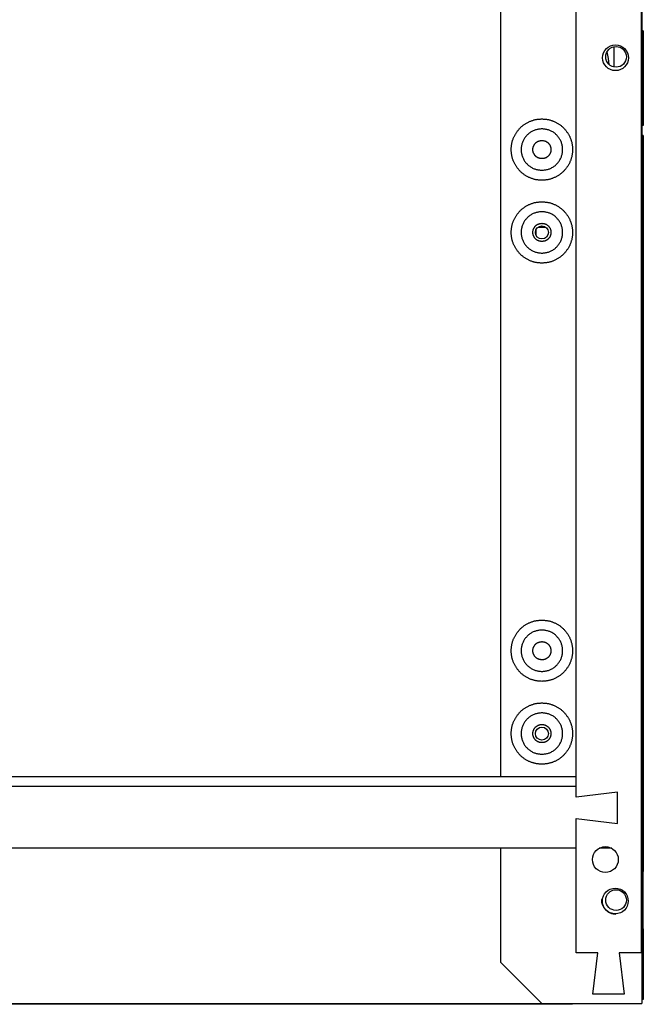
# Model space of a CAD drawing. Extents: x 4 to 119, y 2 to 81.
# Tile 10 of 28: x 60.56 to 68.08, y 10.72 to 22.61. Entities that reach past the tile are written whole.
import ezdxf

# ---------------------------------------------------------------- set-up
doc = ezdxf.new("R2010")
doc.units = 0
doc.layers.add('BODY', color=3, linetype='CONTINUOUS')

msp = doc.modelspace()

# ---------------------------------------------------------------- linework, layer by layer
at = {"layer": 'BODY', "linetype": 'CONTINUOUS'}
for p, q in [((68.062, 53.092), (68.053, 11.345)), ((68.062, 53.063), (68.062, 13.356)), ((68.063, 53.061), (68.063, 11.356)), ((67.27, 13.225), (67.276, 37.273)), ((66.357, 24.851), (66.357, 13.474)), ((68.08, 22.473), (68.063, 22.473)), ((68.08, 22.473), (68.08, 22.473)), ((68.08, 22.473), (68.08, 21.783)), ((67.73, 22.038), (67.73, 22.284)), ((68.08, 21.783), (68.063, 21.783)), ((68.08, 21.783), (68.08, 21.331)), ((68.08, 21.783), (68.08, 21.331)), ((68.08, 21.331), (68.063, 21.331)), ((68.08, 21.213), (68.063, 21.213)), ((68.08, 21.213), (68.08, 12.326)), ((66.811, 20.104), (66.904, 20.104)), ((66.786, 20.074), (66.786, 20.009)), ((53.145, 13.474), (67.27, 13.474)), ((53.136, 13.356), (67.27, 13.356)), ((68.053, 13.356), (68.062, 13.356)), ((68.062, 13.356), (68.062, 12.606)), ((67.77, 13.285), (67.27, 13.225)), ((67.77, 12.905), (67.77, 13.285)), ((67.27, 12.965), (67.77, 12.905)), ((67.27, 11.345), (67.27, 12.965)), ((67.27, 12.606), (53.136, 12.606)), ((66.357, 12.606), (66.357, 11.231)), ((67.699, 12.606), (67.547, 12.606)), ((68.062, 12.606), (68.053, 12.606)), ((68.062, 12.606), (68.062, 10.731)), ((68.08, 12.326), (68.062, 12.326)), ((68.08, 11.636), (68.08, 12.326)), ((68.08, 11.636), (68.062, 11.636)), ((68.08, 11.636), (68.08, 10.781)), ((67.531, 11.345), (67.27, 11.345)), ((67.471, 10.845), (67.531, 11.345)), ((67.791, 11.345), (67.851, 10.845)), ((68.053, 11.345), (67.791, 11.345)), ((68.063, 11.356), (68.062, 11.356)), ((66.357, 11.231), (66.857, 10.731)), ((67.851, 10.845), (67.471, 10.845)), ((53.112, 10.731), (66.857, 10.731)), ((67.227, 10.723), (53.197, 10.723)), ((66.857, 10.731), (67.981, 10.731)), ((67.227, 10.731), (67.227, 10.723)), ((68.03, 10.731), (68.03, 10.731)), ((68.08, 10.781), (68.062, 10.781)), ((68.081, 10.781), (68.08, 10.781))]:
    msp.add_line(p, q, dxfattribs=at)
at = {"layer": 'BODY', "linetype": 'CONTINUOUS', "flags": 128}
msp.add_lwpolyline([(67.667, 22.07), (67.66, 22.139), (67.643, 22.222)], dxfattribs=at)
at = {"layer": 'BODY', "linetype": 'CONTINUOUS'}
for points in [[(66.857, 20.671), (66.849, 20.672), (66.841, 20.672), (66.833, 20.673), (66.825, 20.673), (66.817, 20.674), (66.809, 20.675), (66.801, 20.676), (66.793, 20.677), (66.785, 20.678), (66.777, 20.68), (66.769, 20.682), (66.761, 20.684), (66.754, 20.686), (66.746, 20.688), (66.738, 20.691), (66.731, 20.693), (66.723, 20.696), (66.716, 20.699), (66.708, 20.703), (66.701, 20.706), (66.694, 20.709), (66.686, 20.713), (66.679, 20.717), (66.672, 20.721), (66.665, 20.725), (66.658, 20.729), (66.652, 20.734), (66.645, 20.738), (66.638, 20.743), (66.632, 20.748), (66.626, 20.753), (66.619, 20.758), (66.613, 20.763), (66.607, 20.768), (66.601, 20.774), (66.596, 20.78), (66.59, 20.785), (66.584, 20.791), (66.579, 20.797), (66.574, 20.803), (66.569, 20.81), (66.564, 20.816), (66.559, 20.822), (66.554, 20.829), (66.55, 20.836), (66.545, 20.842), (66.541, 20.849), (66.537, 20.856), (66.533, 20.863), (66.529, 20.87), (66.525, 20.878), (66.522, 20.885), (66.519, 20.892), (66.515, 20.9), (66.512, 20.907), (66.51, 20.915), (66.507, 20.922), (66.504, 20.93), (66.502, 20.938), (66.5, 20.945), (66.498, 20.953), (66.496, 20.961), (66.494, 20.969), (66.493, 20.977), (66.492, 20.985), (66.49, 20.993), (66.489, 21.001), (66.489, 21.009), (66.488, 21.017), (66.488, 21.025), (66.487, 21.033), (66.487, 21.041), (66.487, 21.049), (66.488, 21.057), (66.488, 21.065), (66.489, 21.073), (66.489, 21.082), (66.49, 21.09), (66.492, 21.098), (66.493, 21.105), (66.494, 21.113), (66.496, 21.121), (66.498, 21.129), (66.5, 21.137), (66.502, 21.145), (66.504, 21.153), (66.507, 21.16), (66.51, 21.168), (66.512, 21.175), (66.515, 21.183), (66.519, 21.19), (66.522, 21.198), (66.525, 21.205), (66.529, 21.212), (66.533, 21.219), (66.537, 21.226), (66.541, 21.233), (66.545, 21.24), (66.55, 21.247), (66.554, 21.253), (66.559, 21.26), (66.564, 21.266), (66.569, 21.273), (66.574, 21.279), (66.579, 21.285), (66.584, 21.291), (66.59, 21.297), (66.596, 21.303), (66.601, 21.309), (66.607, 21.314), (66.613, 21.319), (66.619, 21.325), (66.626, 21.33), (66.632, 21.335), (66.638, 21.34), (66.645, 21.344), (66.652, 21.349), (66.658, 21.353), (66.665, 21.358), (66.672, 21.362), (66.679, 21.366), (66.686, 21.369), (66.694, 21.373), (66.701, 21.377), (66.708, 21.38), (66.716, 21.383), (66.723, 21.386), (66.731, 21.389), (66.738, 21.392), (66.746, 21.394), (66.754, 21.397), (66.761, 21.399), (66.769, 21.401), (66.777, 21.403), (66.785, 21.404), (66.793, 21.405), (66.801, 21.407), (66.809, 21.408), (66.817, 21.408), (66.825, 21.409), (66.833, 21.41), (66.841, 21.41), (66.849, 21.411), (66.857, 21.411)], [(66.857, 21.411), (66.865, 21.411), (66.873, 21.41), (66.881, 21.41), (66.89, 21.409), (66.898, 21.408), (66.906, 21.408), (66.914, 21.407), (66.922, 21.405), (66.929, 21.404), (66.937, 21.403), (66.945, 21.401), (66.953, 21.399), (66.961, 21.397), (66.969, 21.394), (66.976, 21.392), (66.984, 21.389), (66.991, 21.386), (66.999, 21.383), (67.006, 21.38), (67.014, 21.377), (67.021, 21.373), (67.028, 21.369), (67.035, 21.366), (67.042, 21.362), (67.049, 21.358), (67.056, 21.353), (67.063, 21.349), (67.069, 21.344), (67.076, 21.34), (67.082, 21.335), (67.089, 21.33), (67.095, 21.325), (67.101, 21.319), (67.107, 21.314), (67.113, 21.309), (67.119, 21.303), (67.125, 21.297), (67.13, 21.291), (67.135, 21.285), (67.141, 21.279), (67.146, 21.273), (67.151, 21.266), (67.156, 21.26), (67.16, 21.253), (67.165, 21.247), (67.169, 21.24), (67.174, 21.233), (67.178, 21.226), (67.182, 21.219), (67.185, 21.212), (67.189, 21.205), (67.193, 21.198), (67.196, 21.19), (67.199, 21.183), (67.202, 21.175), (67.205, 21.168), (67.208, 21.16), (67.21, 21.153), (67.212, 21.145), (67.215, 21.137), (67.217, 21.129), (67.218, 21.121), (67.22, 21.113), (67.222, 21.105), (67.223, 21.098), (67.224, 21.09), (67.225, 21.082), (67.226, 21.073), (67.226, 21.065), (67.227, 21.057), (67.227, 21.049), (67.227, 21.041), (67.227, 21.033), (67.227, 21.025), (67.226, 21.017), (67.226, 21.009), (67.225, 21.001), (67.224, 20.993), (67.223, 20.985), (67.222, 20.977), (67.22, 20.969), (67.218, 20.961), (67.217, 20.953), (67.215, 20.945), (67.212, 20.938), (67.21, 20.93), (67.208, 20.922), (67.205, 20.915), (67.202, 20.907), (67.199, 20.9), (67.196, 20.892), (67.193, 20.885), (67.189, 20.878), (67.185, 20.87), (67.182, 20.863), (67.178, 20.856), (67.174, 20.849), (67.169, 20.842), (67.165, 20.836), (67.16, 20.829), (67.156, 20.822), (67.151, 20.816), (67.146, 20.81), (67.141, 20.803), (67.135, 20.797), (67.13, 20.791), (67.125, 20.785), (67.119, 20.78), (67.113, 20.774), (67.107, 20.768), (67.101, 20.763), (67.095, 20.758), (67.089, 20.753), (67.082, 20.748), (67.076, 20.743), (67.069, 20.738), (67.063, 20.734), (67.056, 20.729), (67.049, 20.725), (67.042, 20.721), (67.035, 20.717), (67.028, 20.713), (67.021, 20.709), (67.014, 20.706), (67.006, 20.703), (66.999, 20.699), (66.991, 20.696), (66.984, 20.693), (66.976, 20.691), (66.969, 20.688), (66.961, 20.686), (66.953, 20.684), (66.945, 20.682), (66.937, 20.68), (66.929, 20.678), (66.922, 20.677), (66.914, 20.676), (66.906, 20.675), (66.898, 20.674), (66.89, 20.673), (66.881, 20.673), (66.873, 20.672), (66.865, 20.672), (66.857, 20.671)], [(66.857, 21.291), (66.847, 21.29), (66.838, 21.289), (66.828, 21.288), (66.818, 21.286), (66.808, 21.285), (66.799, 21.283), (66.789, 21.281), (66.78, 21.278), (66.771, 21.275), (66.762, 21.272), (66.753, 21.269), (66.744, 21.264), (66.735, 21.26), (66.727, 21.255), (66.718, 21.25), (66.71, 21.244), (66.702, 21.238), (66.695, 21.232), (66.688, 21.225), (66.68, 21.218), (66.674, 21.211), (66.667, 21.203), (66.661, 21.196), (66.655, 21.188), (66.649, 21.18), (66.644, 21.172), (66.639, 21.163), (66.635, 21.155), (66.63, 21.146), (66.626, 21.137), (66.623, 21.128), (66.62, 21.119), (66.617, 21.109), (66.614, 21.1), (66.612, 21.09), (66.61, 21.08), (66.609, 21.071), (66.608, 21.061), (66.607, 21.051), (66.607, 21.041), (66.607, 21.031), (66.608, 21.022), (66.609, 21.012), (66.61, 21.002), (66.612, 20.992), (66.614, 20.983), (66.617, 20.973), (66.62, 20.964), (66.623, 20.955), (66.626, 20.946), (66.63, 20.937), (66.635, 20.928), (66.639, 20.919), (66.644, 20.911), (66.649, 20.902), (66.655, 20.894), (66.661, 20.887), (66.667, 20.879), (66.674, 20.872), (66.68, 20.864), (66.688, 20.858), (66.695, 20.851), (66.702, 20.845), (66.71, 20.839), (66.718, 20.833), (66.727, 20.828), (66.735, 20.823), (66.744, 20.818), (66.753, 20.814), (66.762, 20.81), (66.771, 20.807), (66.78, 20.804), (66.789, 20.802), (66.799, 20.8), (66.808, 20.798), (66.818, 20.796), (66.828, 20.795), (66.838, 20.794), (66.847, 20.792), (66.857, 20.791)], [(66.857, 20.791), (66.867, 20.792), (66.877, 20.794), (66.887, 20.795), (66.896, 20.796), (66.906, 20.798), (66.916, 20.8), (66.925, 20.802), (66.935, 20.804), (66.944, 20.807), (66.953, 20.81), (66.962, 20.814), (66.971, 20.818), (66.979, 20.823), (66.988, 20.828), (66.996, 20.833), (67.004, 20.839), (67.012, 20.845), (67.02, 20.851), (67.027, 20.858), (67.034, 20.864), (67.041, 20.872), (67.047, 20.879), (67.054, 20.887), (67.059, 20.894), (67.065, 20.902), (67.07, 20.911), (67.075, 20.919), (67.08, 20.928), (67.084, 20.937), (67.088, 20.946), (67.092, 20.955), (67.095, 20.964), (67.098, 20.973), (67.1, 20.983), (67.102, 20.992), (67.104, 21.002), (67.106, 21.012), (67.106, 21.022), (67.107, 21.031), (67.107, 21.041), (67.107, 21.051), (67.106, 21.061), (67.106, 21.071), (67.104, 21.08), (67.102, 21.09), (67.1, 21.1), (67.098, 21.109), (67.095, 21.119), (67.092, 21.128), (67.088, 21.137), (67.084, 21.146), (67.08, 21.155), (67.075, 21.163), (67.07, 21.172), (67.065, 21.18), (67.059, 21.188), (67.054, 21.196), (67.047, 21.203), (67.041, 21.211), (67.034, 21.218), (67.027, 21.225), (67.02, 21.232), (67.012, 21.238), (67.004, 21.244), (66.996, 21.25), (66.988, 21.255), (66.979, 21.26), (66.971, 21.264), (66.962, 21.269), (66.953, 21.272), (66.944, 21.275), (66.935, 21.278), (66.925, 21.281), (66.916, 21.283), (66.906, 21.285), (66.896, 21.286), (66.887, 21.288), (66.877, 21.289), (66.867, 21.29), (66.857, 21.291)], [(68.062, 21.365), (68.063, 21.364), (68.064, 21.363), (68.065, 21.362), (68.066, 21.361), (68.067, 21.36), (68.068, 21.359), (68.069, 21.358), (68.07, 21.357), (68.071, 21.356), (68.072, 21.355), (68.073, 21.354), (68.073, 21.353), (68.074, 21.351), (68.075, 21.35), (68.075, 21.349), (68.076, 21.348), (68.076, 21.347), (68.077, 21.346), (68.077, 21.345), (68.078, 21.344), (68.078, 21.343), (68.078, 21.342), (68.079, 21.341), (68.079, 21.34), (68.079, 21.339), (68.079, 21.338), (68.08, 21.337), (68.08, 21.336), (68.08, 21.334), (68.08, 21.333), (68.08, 21.332), (68.08, 21.331)], [(68.08, 21.213), (68.08, 21.213), (68.08, 21.212), (68.08, 21.212), (68.08, 21.211), (68.079, 21.211), (68.079, 21.211), (68.079, 21.21), (68.079, 21.21), (68.079, 21.209), (68.078, 21.209), (68.078, 21.209), (68.078, 21.208), (68.077, 21.208), (68.077, 21.207), (68.076, 21.207), (68.076, 21.207), (68.075, 21.206), (68.075, 21.206), (68.074, 21.205), (68.073, 21.205), (68.073, 21.205), (68.072, 21.204), (68.071, 21.204), (68.07, 21.203), (68.069, 21.203), (68.068, 21.203), (68.067, 21.202), (68.066, 21.202), (68.065, 21.201), (68.064, 21.201), (68.063, 21.2), (68.062, 21.2)], [(66.857, 20.932), (66.853, 20.932), (66.849, 20.933), (66.844, 20.933), (66.84, 20.934), (66.836, 20.935), (66.832, 20.935), (66.828, 20.936), (66.823, 20.937), (66.819, 20.939), (66.815, 20.94), (66.811, 20.942), (66.808, 20.943), (66.804, 20.945), (66.8, 20.948), (66.796, 20.95), (66.793, 20.952), (66.789, 20.955), (66.786, 20.958), (66.783, 20.961), (66.78, 20.964), (66.777, 20.967), (66.774, 20.97), (66.771, 20.974), (66.769, 20.977), (66.766, 20.98), (66.764, 20.984), (66.762, 20.988), (66.76, 20.992), (66.758, 20.995), (66.756, 20.999), (66.755, 21.003), (66.753, 21.007), (66.752, 21.011), (66.751, 21.016), (66.75, 21.02), (66.749, 21.024), (66.749, 21.028), (66.748, 21.033), (66.748, 21.037), (66.748, 21.041), (66.748, 21.046), (66.748, 21.05), (66.749, 21.054), (66.749, 21.058), (66.75, 21.063), (66.751, 21.067), (66.752, 21.071), (66.753, 21.075), (66.755, 21.079), (66.756, 21.083), (66.758, 21.087), (66.76, 21.091), (66.762, 21.095), (66.764, 21.098), (66.766, 21.102), (66.769, 21.106), (66.771, 21.109), (66.774, 21.112), (66.777, 21.116), (66.78, 21.119), (66.783, 21.122), (66.786, 21.125), (66.789, 21.127), (66.793, 21.13), (66.796, 21.132), (66.8, 21.135), (66.804, 21.137), (66.808, 21.139), (66.811, 21.141), (66.815, 21.142), (66.819, 21.144), (66.823, 21.145), (66.828, 21.146), (66.832, 21.147), (66.836, 21.148), (66.84, 21.149), (66.844, 21.149), (66.849, 21.15), (66.853, 21.15), (66.857, 21.151)], [(66.857, 21.151), (66.862, 21.15), (66.866, 21.15), (66.87, 21.149), (66.874, 21.149), (66.879, 21.148), (66.883, 21.147), (66.887, 21.146), (66.891, 21.145), (66.895, 21.144), (66.899, 21.142), (66.903, 21.141), (66.907, 21.139), (66.911, 21.137), (66.914, 21.135), (66.918, 21.132), (66.922, 21.13), (66.925, 21.127), (66.928, 21.125), (66.932, 21.122), (66.935, 21.119), (66.938, 21.116), (66.941, 21.112), (66.943, 21.109), (66.946, 21.106), (66.948, 21.102), (66.951, 21.098), (66.953, 21.095), (66.955, 21.091), (66.957, 21.087), (66.958, 21.083), (66.96, 21.079), (66.961, 21.075), (66.963, 21.071), (66.964, 21.067), (66.965, 21.063), (66.965, 21.058), (66.966, 21.054), (66.966, 21.05), (66.967, 21.046), (66.967, 21.041), (66.967, 21.037), (66.966, 21.033), (66.966, 21.028), (66.965, 21.024), (66.965, 21.02), (66.964, 21.016), (66.963, 21.011), (66.961, 21.007), (66.96, 21.003), (66.958, 20.999), (66.957, 20.995), (66.955, 20.992), (66.953, 20.988), (66.951, 20.984), (66.948, 20.98), (66.946, 20.977), (66.943, 20.974), (66.941, 20.97), (66.938, 20.967), (66.935, 20.964), (66.932, 20.961), (66.928, 20.958), (66.925, 20.955), (66.922, 20.952), (66.918, 20.95), (66.914, 20.948), (66.911, 20.945), (66.907, 20.943), (66.903, 20.942), (66.899, 20.94), (66.895, 20.939), (66.891, 20.937), (66.887, 20.936), (66.883, 20.935), (66.879, 20.935), (66.874, 20.934), (66.87, 20.933), (66.866, 20.933), (66.862, 20.932), (66.857, 20.932)], [(66.857, 19.671), (66.849, 19.672), (66.841, 19.672), (66.833, 19.673), (66.825, 19.673), (66.817, 19.674), (66.809, 19.675), (66.801, 19.676), (66.793, 19.677), (66.785, 19.678), (66.777, 19.68), (66.769, 19.682), (66.761, 19.684), (66.754, 19.686), (66.746, 19.688), (66.738, 19.691), (66.731, 19.693), (66.723, 19.696), (66.716, 19.699), (66.708, 19.703), (66.701, 19.706), (66.694, 19.709), (66.686, 19.713), (66.679, 19.717), (66.672, 19.721), (66.665, 19.725), (66.658, 19.729), (66.652, 19.734), (66.645, 19.738), (66.638, 19.743), (66.632, 19.748), (66.626, 19.753), (66.619, 19.758), (66.613, 19.763), (66.607, 19.768), (66.601, 19.774), (66.596, 19.78), (66.59, 19.785), (66.584, 19.791), (66.579, 19.797), (66.574, 19.803), (66.569, 19.81), (66.564, 19.816), (66.559, 19.822), (66.554, 19.829), (66.55, 19.836), (66.545, 19.842), (66.541, 19.849), (66.537, 19.856), (66.533, 19.863), (66.529, 19.87), (66.525, 19.878), (66.522, 19.885), (66.519, 19.892), (66.515, 19.9), (66.512, 19.907), (66.51, 19.915), (66.507, 19.922), (66.504, 19.93), (66.502, 19.938), (66.5, 19.945), (66.498, 19.953), (66.496, 19.961), (66.494, 19.969), (66.493, 19.977), (66.492, 19.985), (66.49, 19.993), (66.489, 20.001), (66.489, 20.009), (66.488, 20.017), (66.488, 20.025), (66.487, 20.033), (66.487, 20.041), (66.487, 20.049), (66.488, 20.057), (66.488, 20.065), (66.489, 20.073), (66.489, 20.082), (66.49, 20.09), (66.492, 20.098), (66.493, 20.105), (66.494, 20.113), (66.496, 20.121), (66.498, 20.129), (66.5, 20.137), (66.502, 20.145), (66.504, 20.153), (66.507, 20.16), (66.51, 20.168), (66.512, 20.175), (66.515, 20.183), (66.519, 20.19), (66.522, 20.198), (66.525, 20.205), (66.529, 20.212), (66.533, 20.219), (66.537, 20.226), (66.541, 20.233), (66.545, 20.24), (66.55, 20.247), (66.554, 20.253), (66.559, 20.26), (66.564, 20.266), (66.569, 20.273), (66.574, 20.279), (66.579, 20.285), (66.584, 20.291), (66.59, 20.297), (66.596, 20.303), (66.601, 20.309), (66.607, 20.314), (66.613, 20.319), (66.619, 20.325), (66.626, 20.33), (66.632, 20.335), (66.638, 20.34), (66.645, 20.344), (66.652, 20.349), (66.658, 20.353), (66.665, 20.358), (66.672, 20.362), (66.679, 20.366), (66.686, 20.369), (66.694, 20.373), (66.701, 20.377), (66.708, 20.38), (66.716, 20.383), (66.723, 20.386), (66.731, 20.389), (66.738, 20.392), (66.746, 20.394), (66.754, 20.397), (66.761, 20.399), (66.769, 20.401), (66.777, 20.403), (66.785, 20.404), (66.793, 20.405), (66.801, 20.407), (66.809, 20.408), (66.817, 20.408), (66.825, 20.409), (66.833, 20.41), (66.841, 20.41), (66.849, 20.411), (66.857, 20.411)], [(66.857, 20.411), (66.865, 20.411), (66.873, 20.41), (66.881, 20.41), (66.89, 20.409), (66.898, 20.408), (66.906, 20.408), (66.914, 20.407), (66.922, 20.405), (66.929, 20.404), (66.937, 20.403), (66.945, 20.401), (66.953, 20.399), (66.961, 20.397), (66.969, 20.394), (66.976, 20.392), (66.984, 20.389), (66.991, 20.386), (66.999, 20.383), (67.006, 20.38), (67.014, 20.377), (67.021, 20.373), (67.028, 20.369), (67.035, 20.366), (67.042, 20.362), (67.049, 20.358), (67.056, 20.353), (67.063, 20.349), (67.069, 20.344), (67.076, 20.34), (67.082, 20.335), (67.089, 20.33), (67.095, 20.325), (67.101, 20.319), (67.107, 20.314), (67.113, 20.309), (67.119, 20.303), (67.125, 20.297), (67.13, 20.291), (67.135, 20.285), (67.141, 20.279), (67.146, 20.273), (67.151, 20.266), (67.156, 20.26), (67.16, 20.253), (67.165, 20.247), (67.169, 20.24), (67.174, 20.233), (67.178, 20.226), (67.182, 20.219), (67.185, 20.212), (67.189, 20.205), (67.193, 20.198), (67.196, 20.19), (67.199, 20.183), (67.202, 20.175), (67.205, 20.168), (67.208, 20.16), (67.21, 20.153), (67.212, 20.145), (67.215, 20.137), (67.217, 20.129), (67.218, 20.121), (67.22, 20.113), (67.222, 20.105), (67.223, 20.098), (67.224, 20.09), (67.225, 20.082), (67.226, 20.073), (67.226, 20.065), (67.227, 20.057), (67.227, 20.049), (67.227, 20.041), (67.227, 20.033), (67.227, 20.025), (67.226, 20.017), (67.226, 20.009), (67.225, 20.001), (67.224, 19.993), (67.223, 19.985), (67.222, 19.977), (67.22, 19.969), (67.218, 19.961), (67.217, 19.953), (67.215, 19.945), (67.212, 19.938), (67.21, 19.93), (67.208, 19.922), (67.205, 19.915), (67.202, 19.907), (67.199, 19.9), (67.196, 19.892), (67.193, 19.885), (67.189, 19.878), (67.185, 19.87), (67.182, 19.863), (67.178, 19.856), (67.174, 19.849), (67.169, 19.842), (67.165, 19.836), (67.16, 19.829), (67.156, 19.822), (67.151, 19.816), (67.146, 19.81), (67.141, 19.803), (67.135, 19.797), (67.13, 19.791), (67.125, 19.785), (67.119, 19.78), (67.113, 19.774), (67.107, 19.768), (67.101, 19.763), (67.095, 19.758), (67.089, 19.753), (67.082, 19.748), (67.076, 19.743), (67.069, 19.738), (67.063, 19.734), (67.056, 19.729), (67.049, 19.725), (67.042, 19.721), (67.035, 19.717), (67.028, 19.713), (67.021, 19.709), (67.014, 19.706), (67.006, 19.703), (66.999, 19.699), (66.991, 19.696), (66.984, 19.693), (66.976, 19.691), (66.969, 19.688), (66.961, 19.686), (66.953, 19.684), (66.945, 19.682), (66.937, 19.68), (66.929, 19.678), (66.922, 19.677), (66.914, 19.676), (66.906, 19.675), (66.898, 19.674), (66.89, 19.673), (66.881, 19.673), (66.873, 19.672), (66.865, 19.672), (66.857, 19.671)], [(66.857, 20.291), (66.847, 20.29), (66.838, 20.289), (66.828, 20.288), (66.818, 20.286), (66.808, 20.285), (66.799, 20.283), (66.789, 20.281), (66.78, 20.278), (66.771, 20.275), (66.762, 20.272), (66.753, 20.269), (66.744, 20.264), (66.735, 20.26), (66.727, 20.255), (66.718, 20.25), (66.71, 20.244), (66.702, 20.238), (66.695, 20.232), (66.688, 20.225), (66.68, 20.218), (66.674, 20.211), (66.667, 20.203), (66.661, 20.196), (66.655, 20.188), (66.649, 20.18), (66.644, 20.172), (66.639, 20.163), (66.635, 20.155), (66.63, 20.146), (66.626, 20.137), (66.623, 20.128), (66.62, 20.119), (66.617, 20.109), (66.614, 20.1), (66.612, 20.09), (66.61, 20.08), (66.609, 20.071), (66.608, 20.061), (66.607, 20.051), (66.607, 20.041), (66.607, 20.031), (66.608, 20.022), (66.609, 20.012), (66.61, 20.002), (66.612, 19.992), (66.614, 19.983), (66.617, 19.973), (66.62, 19.964), (66.623, 19.955), (66.626, 19.946), (66.63, 19.937), (66.635, 19.928), (66.639, 19.919), (66.644, 19.911), (66.649, 19.902), (66.655, 19.894), (66.661, 19.887), (66.667, 19.879), (66.674, 19.872), (66.68, 19.864), (66.688, 19.858), (66.695, 19.851), (66.702, 19.845), (66.71, 19.839), (66.718, 19.833), (66.727, 19.828), (66.735, 19.823), (66.744, 19.818), (66.753, 19.814), (66.762, 19.81), (66.771, 19.807), (66.78, 19.804), (66.789, 19.802), (66.799, 19.8), (66.808, 19.798), (66.818, 19.796), (66.828, 19.795), (66.838, 19.794), (66.847, 19.792), (66.857, 19.791)], [(66.857, 19.791), (66.867, 19.792), (66.877, 19.794), (66.887, 19.795), (66.896, 19.796), (66.906, 19.798), (66.916, 19.8), (66.925, 19.802), (66.935, 19.804), (66.944, 19.807), (66.953, 19.81), (66.962, 19.814), (66.971, 19.818), (66.979, 19.823), (66.988, 19.828), (66.996, 19.833), (67.004, 19.839), (67.012, 19.845), (67.02, 19.851), (67.027, 19.858), (67.034, 19.864), (67.041, 19.872), (67.047, 19.879), (67.054, 19.887), (67.059, 19.894), (67.065, 19.902), (67.07, 19.911), (67.075, 19.919), (67.08, 19.928), (67.084, 19.937), (67.088, 19.946), (67.092, 19.955), (67.095, 19.964), (67.098, 19.973), (67.1, 19.983), (67.102, 19.992), (67.104, 20.002), (67.106, 20.012), (67.106, 20.022), (67.107, 20.031), (67.107, 20.041), (67.107, 20.051), (67.106, 20.061), (67.106, 20.071), (67.104, 20.08), (67.102, 20.09), (67.1, 20.1), (67.098, 20.109), (67.095, 20.119), (67.092, 20.128), (67.088, 20.137), (67.084, 20.146), (67.08, 20.155), (67.075, 20.163), (67.07, 20.172), (67.065, 20.18), (67.059, 20.188), (67.054, 20.196), (67.047, 20.203), (67.041, 20.211), (67.034, 20.218), (67.027, 20.225), (67.02, 20.232), (67.012, 20.238), (67.004, 20.244), (66.996, 20.25), (66.988, 20.255), (66.979, 20.26), (66.971, 20.264), (66.962, 20.269), (66.953, 20.272), (66.944, 20.275), (66.935, 20.278), (66.925, 20.281), (66.916, 20.283), (66.906, 20.285), (66.896, 20.286), (66.887, 20.288), (66.877, 20.289), (66.867, 20.29), (66.857, 20.291)], [(66.857, 19.932), (66.853, 19.932), (66.849, 19.933), (66.844, 19.933), (66.84, 19.934), (66.836, 19.935), (66.832, 19.935), (66.828, 19.936), (66.823, 19.937), (66.819, 19.939), (66.815, 19.94), (66.811, 19.942), (66.808, 19.943), (66.804, 19.945), (66.8, 19.948), (66.796, 19.95), (66.793, 19.952), (66.789, 19.955), (66.786, 19.958), (66.783, 19.961), (66.78, 19.964), (66.777, 19.967), (66.774, 19.97), (66.771, 19.974), (66.769, 19.977), (66.766, 19.98), (66.764, 19.984), (66.762, 19.988), (66.76, 19.992), (66.758, 19.995), (66.756, 19.999), (66.755, 20.003), (66.753, 20.007), (66.752, 20.011), (66.751, 20.016), (66.75, 20.02), (66.749, 20.024), (66.749, 20.028), (66.748, 20.033), (66.748, 20.037), (66.748, 20.041), (66.748, 20.046), (66.748, 20.05), (66.749, 20.054), (66.749, 20.058), (66.75, 20.063), (66.751, 20.067), (66.752, 20.071), (66.753, 20.075), (66.755, 20.079), (66.756, 20.083), (66.758, 20.087), (66.76, 20.091), (66.762, 20.095), (66.764, 20.098), (66.766, 20.102), (66.769, 20.106), (66.771, 20.109), (66.774, 20.112), (66.777, 20.116), (66.78, 20.119), (66.783, 20.122), (66.786, 20.125), (66.789, 20.127), (66.793, 20.13), (66.796, 20.132), (66.8, 20.135), (66.804, 20.137), (66.808, 20.139), (66.811, 20.141), (66.815, 20.142), (66.819, 20.144), (66.823, 20.145), (66.828, 20.146), (66.832, 20.147), (66.836, 20.148), (66.84, 20.149), (66.844, 20.149), (66.849, 20.15), (66.853, 20.15), (66.857, 20.151)], [(66.857, 20.151), (66.862, 20.15), (66.866, 20.15), (66.87, 20.149), (66.874, 20.149), (66.879, 20.148), (66.883, 20.147), (66.887, 20.146), (66.891, 20.145), (66.895, 20.144), (66.899, 20.142), (66.903, 20.141), (66.907, 20.139), (66.911, 20.137), (66.914, 20.135), (66.918, 20.132), (66.922, 20.13), (66.925, 20.127), (66.928, 20.125), (66.932, 20.122), (66.935, 20.119), (66.938, 20.116), (66.941, 20.112), (66.943, 20.109), (66.946, 20.106), (66.948, 20.102), (66.951, 20.098), (66.953, 20.095), (66.955, 20.091), (66.957, 20.087), (66.958, 20.083), (66.96, 20.079), (66.961, 20.075), (66.963, 20.071), (66.964, 20.067), (66.965, 20.063), (66.965, 20.058), (66.966, 20.054), (66.966, 20.05), (66.967, 20.046), (66.967, 20.041), (66.967, 20.037), (66.966, 20.033), (66.966, 20.028), (66.965, 20.024), (66.965, 20.02), (66.964, 20.016), (66.963, 20.011), (66.961, 20.007), (66.96, 20.003), (66.958, 19.999), (66.957, 19.995), (66.955, 19.992), (66.953, 19.988), (66.951, 19.984), (66.948, 19.98), (66.946, 19.977), (66.943, 19.974), (66.941, 19.97), (66.938, 19.967), (66.935, 19.964), (66.932, 19.961), (66.928, 19.958), (66.925, 19.955), (66.922, 19.952), (66.918, 19.95), (66.914, 19.948), (66.911, 19.945), (66.907, 19.943), (66.903, 19.942), (66.899, 19.94), (66.895, 19.939), (66.891, 19.937), (66.887, 19.936), (66.883, 19.935), (66.879, 19.935), (66.874, 19.934), (66.87, 19.933), (66.866, 19.933), (66.862, 19.932), (66.857, 19.932)], [(66.857, 14.621), (66.849, 14.622), (66.841, 14.622), (66.833, 14.623), (66.825, 14.623), (66.817, 14.624), (66.809, 14.625), (66.801, 14.626), (66.793, 14.627), (66.785, 14.628), (66.777, 14.63), (66.769, 14.632), (66.761, 14.634), (66.754, 14.636), (66.746, 14.638), (66.738, 14.641), (66.731, 14.643), (66.723, 14.646), (66.716, 14.649), (66.708, 14.653), (66.701, 14.656), (66.694, 14.659), (66.686, 14.663), (66.679, 14.667), (66.672, 14.671), (66.665, 14.675), (66.658, 14.679), (66.652, 14.684), (66.645, 14.688), (66.638, 14.693), (66.632, 14.698), (66.626, 14.703), (66.619, 14.708), (66.613, 14.713), (66.607, 14.718), (66.601, 14.724), (66.596, 14.73), (66.59, 14.735), (66.584, 14.741), (66.579, 14.747), (66.574, 14.753), (66.569, 14.76), (66.564, 14.766), (66.559, 14.772), (66.554, 14.779), (66.55, 14.786), (66.545, 14.792), (66.541, 14.799), (66.537, 14.806), (66.533, 14.813), (66.529, 14.82), (66.525, 14.828), (66.522, 14.835), (66.519, 14.842), (66.515, 14.85), (66.512, 14.857), (66.51, 14.865), (66.507, 14.872), (66.504, 14.88), (66.502, 14.888), (66.5, 14.895), (66.498, 14.903), (66.496, 14.911), (66.494, 14.919), (66.493, 14.927), (66.492, 14.935), (66.49, 14.943), (66.489, 14.951), (66.489, 14.959), (66.488, 14.967), (66.488, 14.975), (66.487, 14.983), (66.487, 14.991), (66.487, 14.999), (66.488, 15.007), (66.488, 15.015), (66.489, 15.023), (66.489, 15.032), (66.49, 15.04), (66.492, 15.048), (66.493, 15.055), (66.494, 15.063), (66.496, 15.071), (66.498, 15.079), (66.5, 15.087), (66.502, 15.095), (66.504, 15.103), (66.507, 15.11), (66.51, 15.118), (66.512, 15.125), (66.515, 15.133), (66.519, 15.14), (66.522, 15.148), (66.525, 15.155), (66.529, 15.162), (66.533, 15.169), (66.537, 15.176), (66.541, 15.183), (66.545, 15.19), (66.55, 15.197), (66.554, 15.203), (66.559, 15.21), (66.564, 15.216), (66.569, 15.223), (66.574, 15.229), (66.579, 15.235), (66.584, 15.241), (66.59, 15.247), (66.596, 15.253), (66.601, 15.259), (66.607, 15.264), (66.613, 15.269), (66.619, 15.275), (66.626, 15.28), (66.632, 15.285), (66.638, 15.29), (66.645, 15.294), (66.652, 15.299), (66.658, 15.303), (66.665, 15.308), (66.672, 15.312), (66.679, 15.316), (66.686, 15.319), (66.694, 15.323), (66.701, 15.327), (66.708, 15.33), (66.716, 15.333), (66.723, 15.336), (66.731, 15.339), (66.738, 15.342), (66.746, 15.344), (66.754, 15.347), (66.761, 15.349), (66.769, 15.351), (66.777, 15.353), (66.785, 15.354), (66.793, 15.355), (66.801, 15.357), (66.809, 15.358), (66.817, 15.358), (66.825, 15.359), (66.833, 15.36), (66.841, 15.36), (66.849, 15.361), (66.857, 15.361)], [(66.857, 15.361), (66.865, 15.361), (66.873, 15.36), (66.881, 15.36), (66.89, 15.359), (66.898, 15.358), (66.906, 15.358), (66.914, 15.357), (66.922, 15.355), (66.929, 15.354), (66.937, 15.353), (66.945, 15.351), (66.953, 15.349), (66.961, 15.347), (66.969, 15.344), (66.976, 15.342), (66.984, 15.339), (66.991, 15.336), (66.999, 15.333), (67.006, 15.33), (67.014, 15.327), (67.021, 15.323), (67.028, 15.319), (67.035, 15.316), (67.042, 15.312), (67.049, 15.308), (67.056, 15.303), (67.063, 15.299), (67.069, 15.294), (67.076, 15.29), (67.082, 15.285), (67.089, 15.28), (67.095, 15.275), (67.101, 15.269), (67.107, 15.264), (67.113, 15.259), (67.119, 15.253), (67.125, 15.247), (67.13, 15.241), (67.135, 15.235), (67.141, 15.229), (67.146, 15.223), (67.151, 15.216), (67.156, 15.21), (67.16, 15.203), (67.165, 15.197), (67.169, 15.19), (67.174, 15.183), (67.178, 15.176), (67.182, 15.169), (67.185, 15.162), (67.189, 15.155), (67.193, 15.148), (67.196, 15.14), (67.199, 15.133), (67.202, 15.125), (67.205, 15.118), (67.208, 15.11), (67.21, 15.103), (67.212, 15.095), (67.215, 15.087), (67.217, 15.079), (67.218, 15.071), (67.22, 15.063), (67.222, 15.055), (67.223, 15.048), (67.224, 15.04), (67.225, 15.032), (67.226, 15.023), (67.226, 15.015), (67.227, 15.007), (67.227, 14.999), (67.227, 14.991), (67.227, 14.983), (67.227, 14.975), (67.226, 14.967), (67.226, 14.959), (67.225, 14.951), (67.224, 14.943), (67.223, 14.935), (67.222, 14.927), (67.22, 14.919), (67.218, 14.911), (67.217, 14.903), (67.215, 14.895), (67.212, 14.888), (67.21, 14.88), (67.208, 14.872), (67.205, 14.865), (67.202, 14.857), (67.199, 14.85), (67.196, 14.842), (67.193, 14.835), (67.189, 14.828), (67.185, 14.82), (67.182, 14.813), (67.178, 14.806), (67.174, 14.799), (67.169, 14.792), (67.165, 14.786), (67.16, 14.779), (67.156, 14.772), (67.151, 14.766), (67.146, 14.76), (67.141, 14.753), (67.135, 14.747), (67.13, 14.741), (67.125, 14.735), (67.119, 14.73), (67.113, 14.724), (67.107, 14.718), (67.101, 14.713), (67.095, 14.708), (67.089, 14.703), (67.082, 14.698), (67.076, 14.693), (67.069, 14.688), (67.063, 14.684), (67.056, 14.679), (67.049, 14.675), (67.042, 14.671), (67.035, 14.667), (67.028, 14.663), (67.021, 14.659), (67.014, 14.656), (67.006, 14.653), (66.999, 14.649), (66.991, 14.646), (66.984, 14.643), (66.976, 14.641), (66.969, 14.638), (66.961, 14.636), (66.953, 14.634), (66.945, 14.632), (66.937, 14.63), (66.929, 14.628), (66.922, 14.627), (66.914, 14.626), (66.906, 14.625), (66.898, 14.624), (66.89, 14.623), (66.881, 14.623), (66.873, 14.622), (66.865, 14.622), (66.857, 14.621)], [(66.857, 15.241), (66.847, 15.24), (66.838, 15.239), (66.828, 15.238), (66.818, 15.236), (66.808, 15.235), (66.799, 15.233), (66.789, 15.231), (66.78, 15.228), (66.771, 15.225), (66.762, 15.222), (66.753, 15.219), (66.744, 15.214), (66.735, 15.21), (66.727, 15.205), (66.718, 15.2), (66.71, 15.194), (66.702, 15.188), (66.695, 15.182), (66.688, 15.175), (66.68, 15.168), (66.674, 15.161), (66.667, 15.153), (66.661, 15.146), (66.655, 15.138), (66.649, 15.13), (66.644, 15.122), (66.639, 15.113), (66.635, 15.105), (66.63, 15.096), (66.626, 15.087), (66.623, 15.078), (66.62, 15.069), (66.617, 15.059), (66.614, 15.05), (66.612, 15.04), (66.61, 15.03), (66.609, 15.021), (66.608, 15.011), (66.607, 15.001), (66.607, 14.991), (66.607, 14.981), (66.608, 14.972), (66.609, 14.962), (66.61, 14.952), (66.612, 14.942), (66.614, 14.933), (66.617, 14.923), (66.62, 14.914), (66.623, 14.905), (66.626, 14.896), (66.63, 14.887), (66.635, 14.878), (66.639, 14.869), (66.644, 14.861), (66.649, 14.852), (66.655, 14.844), (66.661, 14.837), (66.667, 14.829), (66.674, 14.822), (66.68, 14.814), (66.688, 14.808), (66.695, 14.801), (66.702, 14.795), (66.71, 14.789), (66.718, 14.783), (66.727, 14.778), (66.735, 14.773), (66.744, 14.768), (66.753, 14.764), (66.762, 14.76), (66.771, 14.757), (66.78, 14.754), (66.789, 14.752), (66.799, 14.75), (66.808, 14.748), (66.818, 14.746), (66.828, 14.745), (66.838, 14.744), (66.847, 14.742), (66.857, 14.741)], [(66.857, 14.741), (66.867, 14.742), (66.877, 14.744), (66.887, 14.745), (66.896, 14.746), (66.906, 14.748), (66.916, 14.75), (66.925, 14.752), (66.935, 14.754), (66.944, 14.757), (66.953, 14.76), (66.962, 14.764), (66.971, 14.768), (66.979, 14.773), (66.988, 14.778), (66.996, 14.783), (67.004, 14.789), (67.012, 14.795), (67.02, 14.801), (67.027, 14.808), (67.034, 14.814), (67.041, 14.822), (67.047, 14.829), (67.054, 14.837), (67.059, 14.844), (67.065, 14.852), (67.07, 14.861), (67.075, 14.869), (67.08, 14.878), (67.084, 14.887), (67.088, 14.896), (67.092, 14.905), (67.095, 14.914), (67.098, 14.923), (67.1, 14.933), (67.102, 14.942), (67.104, 14.952), (67.106, 14.962), (67.106, 14.972), (67.107, 14.981), (67.107, 14.991), (67.107, 15.001), (67.106, 15.011), (67.106, 15.021), (67.104, 15.03), (67.102, 15.04), (67.1, 15.05), (67.098, 15.059), (67.095, 15.069), (67.092, 15.078), (67.088, 15.087), (67.084, 15.096), (67.08, 15.105), (67.075, 15.113), (67.07, 15.122), (67.065, 15.13), (67.059, 15.138), (67.054, 15.146), (67.047, 15.153), (67.041, 15.161), (67.034, 15.168), (67.027, 15.175), (67.02, 15.182), (67.012, 15.188), (67.004, 15.194), (66.996, 15.2), (66.988, 15.205), (66.979, 15.21), (66.971, 15.214), (66.962, 15.219), (66.953, 15.222), (66.944, 15.225), (66.935, 15.228), (66.925, 15.231), (66.916, 15.233), (66.906, 15.235), (66.896, 15.236), (66.887, 15.238), (66.877, 15.239), (66.867, 15.24), (66.857, 15.241)], [(66.857, 14.882), (66.853, 14.882), (66.849, 14.883), (66.844, 14.883), (66.84, 14.884), (66.836, 14.885), (66.832, 14.885), (66.828, 14.886), (66.823, 14.887), (66.819, 14.889), (66.815, 14.89), (66.811, 14.892), (66.808, 14.893), (66.804, 14.895), (66.8, 14.898), (66.796, 14.9), (66.793, 14.902), (66.789, 14.905), (66.786, 14.908), (66.783, 14.911), (66.78, 14.914), (66.777, 14.917), (66.774, 14.92), (66.771, 14.924), (66.769, 14.927), (66.766, 14.93), (66.764, 14.934), (66.762, 14.938), (66.76, 14.942), (66.758, 14.945), (66.756, 14.949), (66.755, 14.953), (66.753, 14.957), (66.752, 14.961), (66.751, 14.966), (66.75, 14.97), (66.749, 14.974), (66.749, 14.978), (66.748, 14.983), (66.748, 14.987), (66.748, 14.991), (66.748, 14.996), (66.748, 15), (66.749, 15.004), (66.749, 15.008), (66.75, 15.013), (66.751, 15.017), (66.752, 15.021), (66.753, 15.025), (66.755, 15.029), (66.756, 15.033), (66.758, 15.037), (66.76, 15.041), (66.762, 15.045), (66.764, 15.048), (66.766, 15.052), (66.769, 15.056), (66.771, 15.059), (66.774, 15.062), (66.777, 15.066), (66.78, 15.069), (66.783, 15.072), (66.786, 15.075), (66.789, 15.077), (66.793, 15.08), (66.796, 15.082), (66.8, 15.085), (66.804, 15.087), (66.808, 15.089), (66.811, 15.091), (66.815, 15.092), (66.819, 15.094), (66.823, 15.095), (66.828, 15.096), (66.832, 15.097), (66.836, 15.098), (66.84, 15.099), (66.844, 15.099), (66.849, 15.1), (66.853, 15.1), (66.857, 15.101)], [(66.857, 15.101), (66.861, 15.101), (66.864, 15.1), (66.868, 15.1), (66.872, 15.1), (66.875, 15.099), (66.879, 15.099), (66.882, 15.098), (66.885, 15.097), (66.889, 15.096), (66.892, 15.095), (66.896, 15.094), (66.899, 15.092), (66.902, 15.091), (66.906, 15.089), (66.909, 15.088), (66.912, 15.086), (66.915, 15.084), (66.918, 15.082), (66.921, 15.08), (66.924, 15.078), (66.927, 15.076), (66.929, 15.074), (66.932, 15.071), (66.935, 15.069), (66.937, 15.066), (66.94, 15.064), (66.942, 15.061), (66.944, 15.058), (66.946, 15.055), (66.948, 15.052), (66.95, 15.049), (66.952, 15.046), (66.954, 15.043), (66.955, 15.04), (66.957, 15.036), (66.958, 15.033), (66.96, 15.03), (66.961, 15.026), (66.962, 15.023), (66.963, 15.02), (66.964, 15.016), (66.965, 15.013), (66.965, 15.009), (66.966, 15.005), (66.966, 15.002), (66.967, 14.998), (66.967, 14.995), (66.967, 14.991), (66.967, 14.988), (66.967, 14.984), (66.966, 14.981), (66.966, 14.977), (66.965, 14.973), (66.965, 14.97), (66.964, 14.966), (66.963, 14.963), (66.962, 14.96), (66.961, 14.956), (66.96, 14.953), (66.958, 14.949), (66.957, 14.946), (66.955, 14.943), (66.954, 14.94), (66.952, 14.936), (66.95, 14.933), (66.948, 14.93), (66.946, 14.927), (66.944, 14.924), (66.942, 14.922), (66.94, 14.919), (66.937, 14.916), (66.935, 14.914), (66.932, 14.911), (66.929, 14.909), (66.927, 14.906), (66.924, 14.904), (66.921, 14.902), (66.918, 14.9), (66.915, 14.898), (66.912, 14.896), (66.909, 14.895), (66.906, 14.893), (66.902, 14.891), (66.899, 14.89), (66.896, 14.889), (66.892, 14.887), (66.889, 14.886), (66.885, 14.885), (66.882, 14.885), (66.879, 14.884), (66.875, 14.883), (66.872, 14.883), (66.868, 14.882), (66.864, 14.882), (66.861, 14.882), (66.857, 14.882)], [(66.857, 13.621), (66.849, 13.622), (66.841, 13.622), (66.833, 13.623), (66.825, 13.623), (66.817, 13.624), (66.809, 13.625), (66.801, 13.626), (66.793, 13.627), (66.785, 13.628), (66.777, 13.63), (66.769, 13.632), (66.761, 13.634), (66.754, 13.636), (66.746, 13.638), (66.738, 13.641), (66.731, 13.643), (66.723, 13.646), (66.716, 13.649), (66.708, 13.653), (66.701, 13.656), (66.694, 13.659), (66.686, 13.663), (66.679, 13.667), (66.672, 13.671), (66.665, 13.675), (66.658, 13.679), (66.652, 13.684), (66.645, 13.688), (66.638, 13.693), (66.632, 13.698), (66.626, 13.703), (66.619, 13.708), (66.613, 13.713), (66.607, 13.718), (66.601, 13.724), (66.596, 13.73), (66.59, 13.735), (66.584, 13.741), (66.579, 13.747), (66.574, 13.753), (66.569, 13.76), (66.564, 13.766), (66.559, 13.772), (66.554, 13.779), (66.55, 13.786), (66.545, 13.792), (66.541, 13.799), (66.537, 13.806), (66.533, 13.813), (66.529, 13.82), (66.525, 13.828), (66.522, 13.835), (66.519, 13.842), (66.515, 13.85), (66.512, 13.857), (66.51, 13.865), (66.507, 13.872), (66.504, 13.88), (66.502, 13.888), (66.5, 13.895), (66.498, 13.903), (66.496, 13.911), (66.494, 13.919), (66.493, 13.927), (66.492, 13.935), (66.49, 13.943), (66.489, 13.951), (66.489, 13.959), (66.488, 13.967), (66.488, 13.975), (66.487, 13.983), (66.487, 13.991), (66.487, 13.999), (66.488, 14.007), (66.488, 14.015), (66.489, 14.023), (66.489, 14.032), (66.49, 14.04), (66.492, 14.048), (66.493, 14.055), (66.494, 14.063), (66.496, 14.071), (66.498, 14.079), (66.5, 14.087), (66.502, 14.095), (66.504, 14.103), (66.507, 14.11), (66.51, 14.118), (66.512, 14.125), (66.515, 14.133), (66.519, 14.14), (66.522, 14.148), (66.525, 14.155), (66.529, 14.162), (66.533, 14.169), (66.537, 14.176), (66.541, 14.183), (66.545, 14.19), (66.55, 14.197), (66.554, 14.203), (66.559, 14.21), (66.564, 14.216), (66.569, 14.223), (66.574, 14.229), (66.579, 14.235), (66.584, 14.241), (66.59, 14.247), (66.596, 14.253), (66.601, 14.259), (66.607, 14.264), (66.613, 14.269), (66.619, 14.275), (66.626, 14.28), (66.632, 14.285), (66.638, 14.29), (66.645, 14.294), (66.652, 14.299), (66.658, 14.303), (66.665, 14.308), (66.672, 14.312), (66.679, 14.316), (66.686, 14.319), (66.694, 14.323), (66.701, 14.327), (66.708, 14.33), (66.716, 14.333), (66.723, 14.336), (66.731, 14.339), (66.738, 14.342), (66.746, 14.344), (66.754, 14.347), (66.761, 14.349), (66.769, 14.351), (66.777, 14.353), (66.785, 14.354), (66.793, 14.355), (66.801, 14.357), (66.809, 14.358), (66.817, 14.358), (66.825, 14.359), (66.833, 14.36), (66.841, 14.36), (66.849, 14.361), (66.857, 14.361)], [(66.857, 14.361), (66.865, 14.361), (66.873, 14.36), (66.881, 14.36), (66.89, 14.359), (66.898, 14.358), (66.906, 14.358), (66.914, 14.357), (66.922, 14.355), (66.929, 14.354), (66.937, 14.353), (66.945, 14.351), (66.953, 14.349), (66.961, 14.347), (66.969, 14.344), (66.976, 14.342), (66.984, 14.339), (66.991, 14.336), (66.999, 14.333), (67.006, 14.33), (67.014, 14.327), (67.021, 14.323), (67.028, 14.319), (67.035, 14.316), (67.042, 14.312), (67.049, 14.308), (67.056, 14.303), (67.063, 14.299), (67.069, 14.294), (67.076, 14.29), (67.082, 14.285), (67.089, 14.28), (67.095, 14.275), (67.101, 14.269), (67.107, 14.264), (67.113, 14.259), (67.119, 14.253), (67.125, 14.247), (67.13, 14.241), (67.135, 14.235), (67.141, 14.229), (67.146, 14.223), (67.151, 14.216), (67.156, 14.21), (67.16, 14.203), (67.165, 14.197), (67.169, 14.19), (67.174, 14.183), (67.178, 14.176), (67.182, 14.169), (67.185, 14.162), (67.189, 14.155), (67.193, 14.148), (67.196, 14.14), (67.199, 14.133), (67.202, 14.125), (67.205, 14.118), (67.208, 14.11), (67.21, 14.103), (67.212, 14.095), (67.215, 14.087), (67.217, 14.079), (67.218, 14.071), (67.22, 14.063), (67.222, 14.055), (67.223, 14.048), (67.224, 14.04), (67.225, 14.032), (67.226, 14.023), (67.226, 14.015), (67.227, 14.007), (67.227, 13.999), (67.227, 13.991), (67.227, 13.983), (67.227, 13.975), (67.226, 13.967), (67.226, 13.959), (67.225, 13.951), (67.224, 13.943), (67.223, 13.935), (67.222, 13.927), (67.22, 13.919), (67.218, 13.911), (67.217, 13.903), (67.215, 13.895), (67.212, 13.888), (67.21, 13.88), (67.208, 13.872), (67.205, 13.865), (67.202, 13.857), (67.199, 13.85), (67.196, 13.842), (67.193, 13.835), (67.189, 13.828), (67.185, 13.82), (67.182, 13.813), (67.178, 13.806), (67.174, 13.799), (67.169, 13.792), (67.165, 13.786), (67.16, 13.779), (67.156, 13.772), (67.151, 13.766), (67.146, 13.76), (67.141, 13.753), (67.135, 13.747), (67.13, 13.741), (67.125, 13.735), (67.119, 13.73), (67.113, 13.724), (67.107, 13.718), (67.101, 13.713), (67.095, 13.708), (67.089, 13.703), (67.082, 13.698), (67.076, 13.693), (67.069, 13.688), (67.063, 13.684), (67.056, 13.679), (67.049, 13.675), (67.042, 13.671), (67.035, 13.667), (67.028, 13.663), (67.021, 13.659), (67.014, 13.656), (67.006, 13.653), (66.999, 13.649), (66.991, 13.646), (66.984, 13.643), (66.976, 13.641), (66.969, 13.638), (66.961, 13.636), (66.953, 13.634), (66.945, 13.632), (66.937, 13.63), (66.929, 13.628), (66.922, 13.627), (66.914, 13.626), (66.906, 13.625), (66.898, 13.624), (66.89, 13.623), (66.881, 13.623), (66.873, 13.622), (66.865, 13.622), (66.857, 13.621)], [(66.857, 14.241), (66.847, 14.24), (66.838, 14.239), (66.828, 14.238), (66.818, 14.236), (66.808, 14.235), (66.799, 14.233), (66.789, 14.231), (66.78, 14.228), (66.771, 14.225), (66.762, 14.222), (66.753, 14.219), (66.744, 14.214), (66.735, 14.21), (66.727, 14.205), (66.718, 14.2), (66.71, 14.194), (66.702, 14.188), (66.695, 14.182), (66.688, 14.175), (66.68, 14.168), (66.674, 14.161), (66.667, 14.153), (66.661, 14.146), (66.655, 14.138), (66.649, 14.13), (66.644, 14.122), (66.639, 14.113), (66.635, 14.105), (66.63, 14.096), (66.626, 14.087), (66.623, 14.078), (66.62, 14.069), (66.617, 14.059), (66.614, 14.05), (66.612, 14.04), (66.61, 14.03), (66.609, 14.021), (66.608, 14.011), (66.607, 14.001), (66.607, 13.991), (66.607, 13.981), (66.608, 13.972), (66.609, 13.962), (66.61, 13.952), (66.612, 13.942), (66.614, 13.933), (66.617, 13.923), (66.62, 13.914), (66.623, 13.905), (66.626, 13.896), (66.63, 13.887), (66.635, 13.878), (66.639, 13.869), (66.644, 13.861), (66.649, 13.852), (66.655, 13.844), (66.661, 13.837), (66.667, 13.829), (66.674, 13.822), (66.68, 13.814), (66.688, 13.808), (66.695, 13.801), (66.702, 13.795), (66.71, 13.789), (66.718, 13.783), (66.727, 13.778), (66.735, 13.773), (66.744, 13.768), (66.753, 13.764), (66.762, 13.76), (66.771, 13.757), (66.78, 13.754), (66.789, 13.752), (66.799, 13.75), (66.808, 13.748), (66.818, 13.746), (66.828, 13.745), (66.838, 13.744), (66.847, 13.742), (66.857, 13.741)], [(66.857, 13.741), (66.867, 13.742), (66.877, 13.744), (66.887, 13.745), (66.896, 13.746), (66.906, 13.748), (66.916, 13.75), (66.925, 13.752), (66.935, 13.754), (66.944, 13.757), (66.953, 13.76), (66.962, 13.764), (66.971, 13.768), (66.979, 13.773), (66.988, 13.778), (66.996, 13.783), (67.004, 13.789), (67.012, 13.795), (67.02, 13.801), (67.027, 13.808), (67.034, 13.814), (67.041, 13.822), (67.047, 13.829), (67.054, 13.837), (67.059, 13.844), (67.065, 13.852), (67.07, 13.861), (67.075, 13.869), (67.08, 13.878), (67.084, 13.887), (67.088, 13.896), (67.092, 13.905), (67.095, 13.914), (67.098, 13.923), (67.1, 13.933), (67.102, 13.942), (67.104, 13.952), (67.106, 13.962), (67.106, 13.972), (67.107, 13.981), (67.107, 13.991), (67.107, 14.001), (67.106, 14.011), (67.106, 14.021), (67.104, 14.03), (67.102, 14.04), (67.1, 14.05), (67.098, 14.059), (67.095, 14.069), (67.092, 14.078), (67.088, 14.087), (67.084, 14.096), (67.08, 14.105), (67.075, 14.113), (67.07, 14.122), (67.065, 14.13), (67.059, 14.138), (67.054, 14.146), (67.047, 14.153), (67.041, 14.161), (67.034, 14.168), (67.027, 14.175), (67.02, 14.182), (67.012, 14.188), (67.004, 14.194), (66.996, 14.2), (66.988, 14.205), (66.979, 14.21), (66.971, 14.214), (66.962, 14.219), (66.953, 14.222), (66.944, 14.225), (66.935, 14.228), (66.925, 14.231), (66.916, 14.233), (66.906, 14.235), (66.896, 14.236), (66.887, 14.238), (66.877, 14.239), (66.867, 14.24), (66.857, 14.241)], [(66.857, 13.882), (66.854, 13.882), (66.85, 13.882), (66.847, 13.882), (66.843, 13.883), (66.839, 13.883), (66.836, 13.884), (66.832, 13.885), (66.829, 13.885), (66.826, 13.886), (66.822, 13.887), (66.819, 13.889), (66.815, 13.89), (66.812, 13.891), (66.809, 13.893), (66.806, 13.895), (66.803, 13.896), (66.8, 13.898), (66.797, 13.9), (66.794, 13.902), (66.791, 13.904), (66.788, 13.906), (66.785, 13.909), (66.782, 13.911), (66.78, 13.914), (66.777, 13.916), (66.775, 13.919), (66.773, 13.922), (66.77, 13.924), (66.768, 13.927), (66.766, 13.93), (66.764, 13.933), (66.763, 13.936), (66.761, 13.94), (66.759, 13.943), (66.758, 13.946), (66.756, 13.949), (66.755, 13.953), (66.754, 13.956), (66.753, 13.96), (66.752, 13.963), (66.751, 13.966), (66.75, 13.97), (66.749, 13.973), (66.749, 13.977), (66.748, 13.981), (66.748, 13.984), (66.748, 13.988), (66.748, 13.991), (66.748, 13.995), (66.748, 13.998), (66.748, 14.002), (66.749, 14.005), (66.749, 14.009), (66.75, 14.013), (66.751, 14.016), (66.752, 14.02), (66.753, 14.023), (66.754, 14.026), (66.755, 14.03), (66.756, 14.033), (66.758, 14.036), (66.759, 14.04), (66.761, 14.043), (66.763, 14.046), (66.764, 14.049), (66.766, 14.052), (66.768, 14.055), (66.771, 14.058), (66.773, 14.061), (66.775, 14.064), (66.777, 14.066), (66.78, 14.069), (66.782, 14.071), (66.785, 14.074), (66.788, 14.076), (66.791, 14.078), (66.794, 14.08), (66.797, 14.082), (66.8, 14.084), (66.803, 14.086), (66.806, 14.088), (66.809, 14.089), (66.812, 14.091), (66.815, 14.092), (66.819, 14.094), (66.822, 14.095), (66.826, 14.096), (66.829, 14.097), (66.832, 14.098), (66.836, 14.099), (66.839, 14.099), (66.843, 14.1), (66.847, 14.1), (66.85, 14.1), (66.854, 14.101), (66.857, 14.101)], [(66.857, 14.101), (66.861, 14.101), (66.864, 14.1), (66.868, 14.1), (66.872, 14.1), (66.875, 14.099), (66.879, 14.099), (66.882, 14.098), (66.885, 14.097), (66.889, 14.096), (66.892, 14.095), (66.896, 14.094), (66.899, 14.092), (66.902, 14.091), (66.906, 14.089), (66.909, 14.088), (66.912, 14.086), (66.915, 14.084), (66.918, 14.082), (66.921, 14.08), (66.924, 14.078), (66.927, 14.076), (66.929, 14.074), (66.932, 14.071), (66.935, 14.069), (66.937, 14.066), (66.94, 14.064), (66.942, 14.061), (66.944, 14.058), (66.946, 14.055), (66.948, 14.052), (66.95, 14.049), (66.952, 14.046), (66.954, 14.043), (66.955, 14.04), (66.957, 14.036), (66.958, 14.033), (66.96, 14.03), (66.961, 14.026), (66.962, 14.023), (66.963, 14.02), (66.964, 14.016), (66.965, 14.013), (66.965, 14.009), (66.966, 14.005), (66.966, 14.002), (66.967, 13.998), (66.967, 13.995), (66.967, 13.991), (66.967, 13.988), (66.967, 13.984), (66.966, 13.981), (66.966, 13.977), (66.965, 13.973), (66.965, 13.97), (66.964, 13.966), (66.963, 13.963), (66.962, 13.96), (66.961, 13.956), (66.96, 13.953), (66.958, 13.949), (66.957, 13.946), (66.955, 13.943), (66.954, 13.94), (66.952, 13.936), (66.95, 13.933), (66.948, 13.93), (66.946, 13.927), (66.944, 13.924), (66.942, 13.922), (66.94, 13.919), (66.937, 13.916), (66.935, 13.914), (66.932, 13.911), (66.929, 13.909), (66.927, 13.906), (66.924, 13.904), (66.921, 13.902), (66.918, 13.9), (66.915, 13.898), (66.912, 13.896), (66.909, 13.895), (66.906, 13.893), (66.902, 13.891), (66.899, 13.89), (66.896, 13.889), (66.892, 13.887), (66.889, 13.886), (66.885, 13.885), (66.882, 13.885), (66.879, 13.884), (66.875, 13.883), (66.872, 13.883), (66.868, 13.882), (66.864, 13.882), (66.861, 13.882), (66.857, 13.882)], [(67.752, 11.809), (67.747, 11.81), (67.742, 11.81), (67.737, 11.811), (67.732, 11.812), (67.727, 11.812), (67.722, 11.813), (67.717, 11.814), (67.712, 11.815), (67.707, 11.816), (67.702, 11.817), (67.698, 11.819), (67.693, 11.82), (67.688, 11.822), (67.683, 11.824), (67.679, 11.826), (67.674, 11.828), (67.67, 11.83), (67.665, 11.832), (67.661, 11.835), (67.657, 11.838), (67.652, 11.841), (67.648, 11.844), (67.644, 11.847), (67.641, 11.85), (67.637, 11.854), (67.633, 11.857), (67.63, 11.861), (67.626, 11.864), (67.623, 11.868), (67.62, 11.872), (67.616, 11.876), (67.614, 11.88), (67.611, 11.884), (67.608, 11.888), (67.605, 11.893), (67.603, 11.897), (67.6, 11.902), (67.598, 11.906), (67.596, 11.911), (67.593, 11.915), (67.591, 11.92), (67.589, 11.925), (67.588, 11.93), (67.586, 11.935), (67.584, 11.939), (67.583, 11.944), (67.582, 11.949), (67.581, 11.954), (67.58, 11.959), (67.58, 11.964), (67.58, 11.969), (67.58, 11.974), (67.58, 11.979), (67.581, 11.984), (67.582, 11.989), (67.583, 11.994)], [(68.062, 10.816), (68.063, 10.815), (68.064, 10.814), (68.065, 10.813), (68.066, 10.812), (68.067, 10.811), (68.068, 10.81), (68.069, 10.809), (68.07, 10.808), (68.071, 10.807), (68.072, 10.805), (68.072, 10.804), (68.073, 10.803), (68.074, 10.802), (68.075, 10.801), (68.075, 10.8), (68.076, 10.799), (68.076, 10.798), (68.077, 10.797), (68.077, 10.796), (68.078, 10.794), (68.078, 10.793), (68.078, 10.792), (68.079, 10.791), (68.079, 10.79), (68.079, 10.789), (68.08, 10.788), (68.08, 10.787), (68.08, 10.786), (68.08, 10.785), (68.08, 10.783), (68.08, 10.782), (68.081, 10.781)]]:
    msp.add_lwpolyline(points, dxfattribs=at)
msp.add_polyline3d([(67.981, 10.731, 0), (67.984, 10.731, 0), (67.986, 10.731, 0), (67.989, 10.731, 0), (67.992, 10.731, 0), (67.994, 10.731, 0), (67.997, 10.731, 0), (67.999, 10.731, 0), (68.002, 10.731, 0), (68.005, 10.731, 0), (68.007, 10.731, 0), (68.01, 10.731, 0), (68.012, 10.731, 0), (68.015, 10.731, 0), (68.017, 10.731, 0), (68.019, 10.731, 0), (68.022, 10.731, 0), (68.024, 10.731, 0), (68.026, 10.731, 0), (68.028, 10.731, 0), (68.03, 10.731, 0), (68.033, 10.731, 0), (68.035, 10.731, 0), (68.037, 10.731, 0), (68.038, 10.731, 0), (68.04, 10.731, 0), (68.042, 10.731, 0), (68.044, 10.731, 0), (68.046, 10.731, 0), (68.047, 10.731, 0), (68.049, 10.731, 0), (68.05, 10.731, 0), (68.052, 10.731, 0), (68.053, 10.731, 0), (68.054, 10.731, 0), (68.055, 10.731, 0), (68.056, 10.731, 0), (68.057, 10.731, 0), (68.058, 10.731, 0), (68.058, 10.731, 0), (68.059, 10.731, 0), (68.06, 10.731, 0), (68.06, 10.731, 0), (68.061, 10.731, 0), (68.061, 10.731, 0), (68.061, 10.731, 0), (68.062, 10.731, 0), (68.062, 10.731, 0), (68.062, 10.731, 0)], dxfattribs=at)
for centre, radius in [((67.745, 22.15), 0.156), ((67.752, 22.161), 0.125), ((66.857, 20.041), 0.078), ((66.857, 13.991), 0.078), ((67.623, 12.47), 0.156), ((67.743, 11.97), 0.156), ((67.752, 11.981), 0.125)]:
    msp.add_circle(centre, radius, dxfattribs=at)
msp.add_arc((68.063, 26.565), 4.093, 269.9935, 270.2455, dxfattribs=at)

doc.saveas('drawing.dxf')
